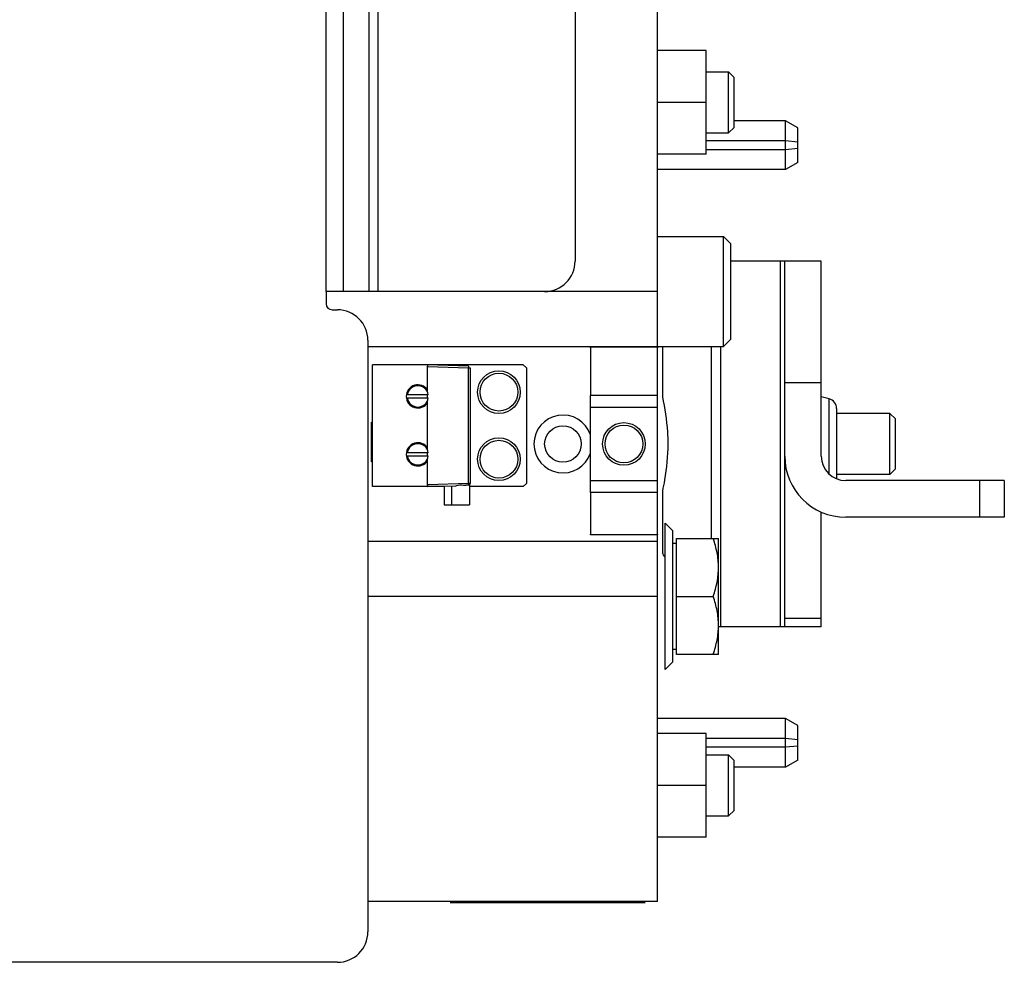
# Model space of a CAD drawing. Extents: x -1529 to 1181, y 8 to 1701.
# Tile 14 of 74: x -359 to -198, y 164 to 319. Entities that reach past the tile are written whole.
import ezdxf

# ---------------------------------------------------------------- set-up
doc = ezdxf.new("R2010")
doc.units = 0
doc.header["$LTSCALE"] = 65.395
doc.layers.get('0').update_dxf_attribs({"linetype": 'CONTINUOUS'})

msp = doc.modelspace()

# ---------------------------------------------------------------- linework, layer by layer
at = {"color": 6, "linetype": 'CONTINUOUS'}
for p, q in [((-254.59, 174.19), (-254.59, 494.19)), ((-268.09, 389.19), (-268.09, 279.19)), ((-246.59, 313.69), (-254.59, 313.69)), ((-246.59, 296.69), (-246.59, 313.69)), ((-246.59, 310.19), (-242.94, 310.19)), ((-242.94, 310.19), (-242.04, 309.29)), ((-242.94, 300.19), (-242.94, 310.19)), ((-242.04, 301.09), (-242.04, 309.29)), ((-246.59, 305.19), (-254.59, 305.19)), ((-233.59, 302.19), (-242.04, 302.19)), ((-231.59, 301.04), (-233.59, 302.19)), ((-233.59, 294.19), (-233.59, 302.19)), ((-242.94, 300.19), (-242.04, 301.09)), ((-246.59, 300.19), (-242.94, 300.19)), ((-246.59, 296.69), (-254.59, 296.69)), ((-233.59, 294.19), (-254.59, 294.19)), ((-231.59, 295.35), (-233.59, 294.19)), ((-254.59, 283.19), (-243.79, 283.19)), ((-243.79, 283.19), (-242.59, 281.99)), ((-243.79, 265.19), (-243.79, 283.19)), ((-242.59, 266.39), (-242.59, 281.99)), ((-227.73, 279.19), (-242.59, 279.19)), ((-233.73, 219.19), (-233.73, 279.19)), ((-227.73, 247.19), (-227.73, 279.19)), ((-254.59, 274.19), (-306.1, 274.19)), ((-243.79, 265.19), (-242.59, 266.39)), ((-302.07, 266.19), (-302.07, 169.19)), ((-302.07, 265.19), (-243.79, 265.19)), ((-265.59, 264.98), (-265.59, 257.16)), ((-245.73, 233.69), (-245.73, 265.19)), ((-276.59, 262.19), (-301.29, 262.19)), ((-301.29, 242.19), (-301.29, 262.19)), ((-285.58, 261.96), (-292.29, 262.19)), ((-292.29, 258.02), (-292.29, 261.89)), ((-285.29, 261.66), (-285.29, 242.73)), ((-276.59, 262.19), (-276.09, 261.69)), ((-276.09, 261.69), (-276.09, 242.69)), ((-226.46, 256.59), (-227.73, 256.92)), ((-292.29, 248.52), (-292.29, 255.97)), ((-216.49, 254.19), (-225.23, 254.19)), ((-215.59, 253.29), (-216.49, 254.19)), ((-216.49, 244.19), (-216.49, 254.19)), ((-215.59, 245.09), (-215.59, 253.29)), ((-292.29, 242.49), (-292.29, 246.47)), ((-216.49, 244.19), (-225.23, 244.19)), ((-215.59, 245.09), (-216.49, 244.19)), ((-289.59, 242.19), (-301.29, 242.19)), ((-292.29, 242.19), (-287.66, 242.35)), ((-289.59, 242.29), (-289.59, 239.19)), ((-288.39, 242.33), (-288.39, 239.19)), ((-285.39, 242.5), (-285.39, 239.19)), ((-276.59, 242.19), (-285.39, 242.19)), ((-276.09, 242.69), (-276.59, 242.19)), ((-197.73, 243.19), (-223.73, 243.19)), ((-197.73, 243.19), (-197.73, 237.19)), ((-265.59, 241.22), (-265.59, 234.38)), ((-289.59, 239.19), (-285.39, 239.19)), ((-227.73, 219.19), (-227.73, 238.03)), ((-252.09, 234.94), (-253.34, 236.19)), ((-197.73, 237.19), (-223.73, 237.19)), ((-252.09, 213.44), (-252.09, 234.94)), ((-254.59, 233.19), (-302.07, 233.19)), ((-251.49, 232.89), (-252.09, 232.89)), ((-251.49, 233.69), (-244.59, 233.69)), ((-244.59, 214.69), (-244.59, 233.69)), ((-254.59, 224.19), (-302.07, 224.19)), ((-251.49, 224.19), (-245.44, 224.19)), ((-227.73, 219.19), (-244.59, 219.19)), ((-251.49, 215.49), (-252.09, 215.49)), ((-252.09, 213.44), (-253.34, 212.19)), ((-244.59, 214.69), (-251.49, 214.69)), ((-233.59, 204.19), (-254.59, 204.19)), ((-231.59, 203.04), (-233.59, 204.19)), ((-233.59, 196.19), (-233.59, 204.19)), ((-246.59, 201.69), (-254.59, 201.69)), ((-246.59, 184.69), (-246.59, 201.69)), ((-246.59, 198.19), (-242.94, 198.19)), ((-242.94, 198.19), (-242.04, 197.29)), ((-242.94, 188.19), (-242.94, 198.19)), ((-242.04, 189.09), (-242.04, 197.29)), ((-231.59, 197.35), (-233.59, 196.19)), ((-233.59, 196.19), (-242.04, 196.19)), ((-246.59, 193.19), (-254.59, 193.19)), ((-242.94, 188.19), (-242.04, 189.09)), ((-246.59, 188.19), (-242.94, 188.19)), ((-246.59, 184.69), (-254.59, 184.69)), ((-254.59, 174.19), (-302.07, 174.19)), ((-307.07, 164.19), (-369.57, 164.19))]:
    msp.add_line(p, q, dxfattribs=at)
at = {"color": 9, "linetype": 'CONTINUOUS'}
for p, q in [((-308.93, 274.19), (-308.93, 394.19)), ((-306.1, 394.19), (-306.1, 274.19)), ((-301.85, 274.19), (-301.85, 394.19)), ((-300.44, 394.19), (-300.44, 274.19)), ((-234.4, 219.19), (-234.4, 279.19)), ((-244.25, 265.19), (-244.25, 219.19)), ((-292.29, 261.89), (-285.58, 261.66)), ((-285.58, 242.73), (-285.58, 261.66)), ((-227.73, 259.19), (-233.73, 259.19)), ((-254.59, 257.16), (-265.59, 257.16)), ((-254.59, 255.19), (-265.59, 255.19)), ((-226.46, 244.28), (-226.46, 256.59)), ((-285.58, 242.73), (-292.29, 242.49)), ((-265.59, 243.19), (-254.59, 243.19)), ((-201.73, 237.19), (-201.73, 243.19)), ((-254.59, 241.22), (-265.59, 241.22)), ((-233.73, 220.62), (-227.73, 220.62))]:
    msp.add_line(p, q, dxfattribs=at)
at = {"color": 2, "linetype": 'CONTINUOUS'}
for p, q in [((-231.59, 295.35), (-231.59, 301.04)), ((-233.59, 298.89), (-246.59, 298.89)), ((-231.59, 298.69), (-233.59, 298.89)), ((-246.59, 297.5), (-233.59, 297.5)), ((-233.59, 297.5), (-231.59, 297.7)), ((-306.1, 274.19), (-308.93, 274.19)), ((-308.93, 274.19), (-308.93, 272.19)), ((-307.93, 271.19), (-307.07, 271.19)), ((-265.32, 265.11), (-254.86, 265.11)), ((-253.73, 256.92), (-253.73, 265.19)), ((-292.29, 262.19), (-292.29, 261.89)), ((-292.29, 261.89), (-292.29, 261.97)), ((-285.58, 261.66), (-285.29, 261.66)), ((-292.17, 257.24), (-295.61, 257.24)), ((-295.61, 256.74), (-292.17, 256.74)), ((-292.29, 257.67), (-292.29, 258.02)), ((-292.29, 256.74), (-292.29, 257.24)), ((-265.59, 241.22), (-265.59, 257.16)), ((-292.29, 255.97), (-292.29, 256.31)), ((-225.23, 254.98), (-225.23, 243.49)), ((-301.49, 252.74), (-301.29, 252.74)), ((-301.49, 246.24), (-301.49, 252.74)), ((-292.17, 247.74), (-295.61, 247.74)), ((-295.61, 247.24), (-292.17, 247.24)), ((-292.29, 248.17), (-292.29, 248.52)), ((-292.29, 247.24), (-292.29, 247.74)), ((-301.29, 246.24), (-301.49, 246.24)), ((-292.29, 246.47), (-292.29, 246.81)), ((-292.29, 242.49), (-292.29, 242.19)), ((-292.29, 242.41), (-292.29, 242.49)), ((-285.58, 242.43), (-286.04, 242.41)), ((-285.29, 242.73), (-285.58, 242.73)), ((-253.73, 231.29), (-253.73, 241.46)), ((-253.34, 212.19), (-253.34, 236.19)), ((-254.81, 234.27), (-265.38, 234.27)), ((-251.49, 214.69), (-251.49, 233.69)), ((-231.59, 197.35), (-231.59, 203.04)), ((-233.59, 200.89), (-246.59, 200.89)), ((-231.59, 200.69), (-233.59, 200.89)), ((-246.59, 199.5), (-233.59, 199.5)), ((-233.59, 199.5), (-231.59, 199.7)), ((-288.59, 173.99), (-256.59, 173.99))]:
    msp.add_line(p, q, dxfattribs=at)
at = {"color": 6, "linetype": 'CONTINUOUS'}
for centre, radius in [((-280.59, 257.69), 3.5), ((-280.59, 257.69), 3.1), ((-270.09, 249.19), 3), ((-260.09, 249.19), 3.5), ((-260.09, 249.19), 3.1), ((-280.59, 246.69), 3.5), ((-280.59, 246.69), 3.1)]:
    msp.add_circle(centre, radius, dxfattribs=at)
for centre, radius, start, end in [((-273.09, 279.19), 5, 270, 360), ((-307.93, 272.19), 1, 180, 270), ((-307.07, 266.19), 5, 0, 90), ((-226.89, 254.98), 1.67, 0, 75), ((-223.73, 247.19), 10, 180, 270), ((-223.73, 247.19), 4, 180, 270), ((-307.07, 169.19), 5, 270, 360)]:
    msp.add_arc(centre, radius, start, end, dxfattribs=at)
at = {"color": 2, "linetype": 'CONTINUOUS'}
for centre, radius, start, end in [((-293.89, 256.99), 1.9, 32.637, 327.363), ((-293.89, 256.99), 1.74, 8.259, 171.7407), ((-293.89, 256.99), 1.74, 188.259, 351.7407), ((-270.09, 249.19), 4.75, 18.6718, 341.3282), ((-293.89, 247.49), 1.9, 32.637, 327.363), ((-293.89, 247.49), 1.74, 8.259, 171.7407), ((-293.89, 247.49), 1.74, 188.259, 351.7407), ((-285.59, 242.73), 0.3, 272, 360)]:
    msp.add_arc(centre, radius, start, end, dxfattribs=at)
for points, knots in [([(-265.59, 264.98), (-265.59, 265), (-265.58, 265.04), (-265.52, 265.09), (-265.43, 265.11), (-265.36, 265.11), (-265.32, 265.11)], [0, 0, 0, 0, 0.182312, 0.378016, 0.643939, 1, 1, 1, 1]), ([(-254.86, 265.11), (-254.85, 265.11), (-254.81, 265.11), (-254.77, 265.11), (-254.74, 265.1)], [0, 0, 0, 0, 0.273545, 1, 1, 1, 1]), ([(-254.74, 265.1), (-254.72, 265.1), (-254.68, 265.09), (-254.63, 265.07), (-254.6, 265.03), (-254.59, 265), (-254.59, 264.98)], [0, 0, 0, 0, 0.320379, 0.572422, 0.783999, 1, 1, 1, 1]), ([(-285.58, 261.96), (-285.58, 261.96), (-285.58, 261.95), (-285.58, 261.93), (-285.58, 261.9), (-285.58, 261.87), (-285.58, 261.82), (-285.58, 261.75), (-285.58, 261.7), (-285.58, 261.66)], [0, 0, 0, 0, 0.020345, 0.077502, 0.169896, 0.294099, 0.445396, 0.617936, 1, 1, 1, 1]), ([(-252.84, 249.19), (-252.84, 249.86), (-252.93, 252.46), (-253.33, 255.03), (-253.73, 256.92)], [0, 0, 0, 0, 0.256598, 1, 1, 1, 1]), ([(-253.73, 241.46), (-253.6, 242.07), (-253.11, 244.62), (-252.84, 247.22), (-252.84, 249.19)], [0, 0, 0, 0, 0.241326, 1, 1, 1, 1]), ([(-285.58, 242.73), (-285.58, 242.69), (-285.58, 242.63), (-285.58, 242.56), (-285.58, 242.52), (-285.58, 242.48), (-285.58, 242.45), (-285.58, 242.44), (-285.58, 242.43), (-285.58, 242.43)], [0, 0, 0, 0, 0.382066, 0.554606, 0.705904, 0.830107, 0.9225, 0.979656, 1, 1, 1, 1]), ([(-265.38, 234.27), (-265.41, 234.27), (-265.46, 234.27), (-265.54, 234.29), (-265.58, 234.33), (-265.59, 234.37), (-265.59, 234.38)], [0, 0, 0, 0, 0.342995, 0.601129, 0.800576, 1, 1, 1, 1]), ([(-254.59, 234.38), (-254.59, 234.37), (-254.6, 234.33), (-254.65, 234.29), (-254.72, 234.27), (-254.77, 234.27), (-254.81, 234.27)], [0, 0, 0, 0, 0.199424, 0.39887, 0.657006, 1, 1, 1, 1]), ([(-253.34, 230.53), (-253.37, 230.59), (-253.51, 230.84), (-253.63, 231.09), (-253.73, 231.29)], [0, 0, 0, 0, 0.223893, 1, 1, 1, 1])]:
    msp.add_open_spline(points, degree=3, knots=knots, dxfattribs=at)
at = {"color": 6, "linetype": 'CONTINUOUS'}
for points, knots in [([(-287.66, 242.35), (-287.53, 242.36), (-287.26, 242.43), (-286.85, 242.53), (-286.43, 242.46), (-286.16, 242.41), (-286.04, 242.41)], [0, 0, 0, 0, 0.243508, 0.505187, 0.764271, 1, 1, 1, 1]), ([(-244.59, 228.94), (-244.59, 229.75), (-244.76, 231.36), (-245.18, 232.92), (-245.44, 233.69)], [0, 0, 0, 0, 0.498124, 1, 1, 1, 1]), ([(-245.44, 224.19), (-245.18, 224.96), (-244.76, 226.52), (-244.59, 228.14), (-244.59, 228.94)], [0, 0, 0, 0, 0.501876, 1, 1, 1, 1]), ([(-244.59, 219.44), (-244.59, 220.25), (-244.76, 221.86), (-245.18, 223.42), (-245.44, 224.19)], [0, 0, 0, 0, 0.498124, 1, 1, 1, 1]), ([(-245.44, 214.69), (-245.18, 215.46), (-244.76, 217.02), (-244.59, 218.64), (-244.59, 219.44)], [0, 0, 0, 0, 0.501876, 1, 1, 1, 1])]:
    msp.add_open_spline(points, degree=3, knots=knots, dxfattribs=at)

doc.saveas('drawing.dxf')
